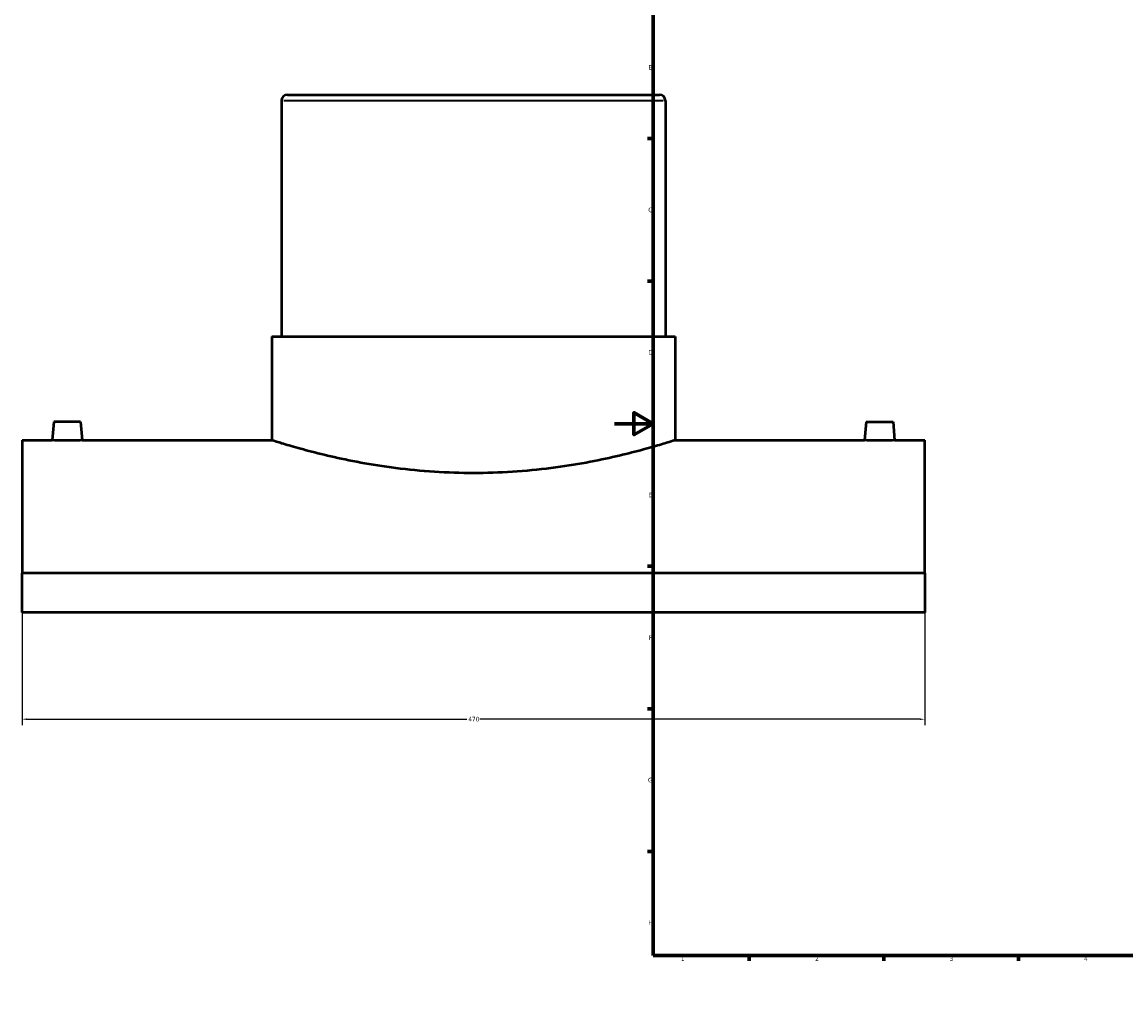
# Model space of a CAD drawing. Header units: millimetres. Extents: x -309 to 1502, y -360 to 1065.
# Tile 1 of 5: x -309 to 266, y 0 to 506. Entities that reach past the tile are written whole.
import ezdxf

# ---------------------------------------------------------------- set-up
doc = ezdxf.new("R2010")
doc.units = ezdxf.units.MM
for name, color, linetype, lineweight in [('Border (ANSI)', 7, 'Continuous', 70), ('Dimension (ANSI)', 7, 'Continuous', 25), ('Visible (ANSI)', 7, 'Continuous', 50), ('Visible Narrow (ANSI)', 7, 'Continuous', 35)]:
    doc.layers.add(name, color=color, linetype=linetype, lineweight=lineweight)
doc.styles.add('Note Text (ANSI)', font='tahoma.ttf')
doc.dimstyles.new('Default - mm (ANSI)', dxfattribs={"dimtxt": 2.4, "dimasz": 2.5, "dimexe": 3.175, "dimexo": 1.6002, "dimgap": 0.8, "dimtad": 0, "dimtoh": 1, "dimdec": 0, "dimrnd": 1e-08, "dimzin": 4, "dimdsep": 46, "dimtxsty": 'Note Text (ANSI)', "dimcen": 0.09, "dimdle": 10, "dimclrd": 256, "dimclre": 256, "dimclrt": 5, "dimadec": 1, "dimazin": 1, "dimtfac": 1.27, "dimtofl": 0, "dimtmove": 0, "dimatfit": 3, "dimfxl": 1, "dimtolj": 1, "dimtzin": 4, "dimlwd": -1, "dimlwe": -1, "dimarcsym": 0})

# ---------------------------------------------------------------- blocks, each defined once
blk = doc.blocks.new('Borders Default Border')
at = {"layer": 'Border (ANSI)'}
for p, q in [((70.08, 574), (70.08, 576.8)), ((140.17, 574), (140.17, 576.8)), ((210.25, 574), (210.25, 576.8)), ((280.33, 574), (280.33, 576.8)), ((350.42, 574), (350.42, 576.8)), ((490.58, 574), (490.58, 576.8)), ((560.67, 574), (560.67, 576.8)), ((630.75, 574), (630.75, 576.8)), ((700.83, 574), (700.83, 576.8)), ((770.92, 574), (770.92, 576.8)), ((20, 519.75), (17.2, 519.75)), ((821, 519.75), (823.8, 519.75)), ((20, 445.5), (17.2, 445.5)), ((821, 445.5), (823.8, 445.5)), ((20, 371.25), (17.2, 371.25)), ((821, 371.25), (823.8, 371.25)), ((20, 222.75), (17.2, 222.75)), ((821, 222.75), (823.8, 222.75)), ((20, 148.5), (17.2, 148.5)), ((821, 148.5), (823.8, 148.5)), ((20, 74.25), (17.2, 74.25)), ((821, 74.25), (823.8, 74.25)), ((70.08, 20), (70.08, 17.2)), ((140.17, 20), (140.17, 17.2)), ((210.25, 20), (210.25, 17.2)), ((280.33, 20), (280.33, 17.2)), ((350.42, 20), (350.42, 17.2)), ((490.58, 20), (490.58, 17.2)), ((560.67, 20), (560.67, 17.2)), ((630.75, 20), (630.75, 17.2)), ((700.83, 20), (700.83, 17.2)), ((770.92, 20), (770.92, 17.2))]:
    blk.add_line(p, q, dxfattribs=at)
at = {"layer": 'Border (ANSI)', "flags": 128}
for points in [[(420.5, 594), (420.5, 574), (414.73, 584), (426.27, 584), (420.5, 574)], [(20, 20), (20, 574), (821, 574), (821, 20), (20, 20)], [(0, 297), (20, 297), (10, 302.77), (10, 291.23), (20, 297)], [(841, 297), (821, 297), (831, 302.77), (831, 291.23), (821, 297)], [(420.5, 0), (420.5, 20), (414.73, 10), (426.27, 10), (420.5, 20)]]:
    blk.add_lwpolyline(points, dxfattribs=at)
at = {"layer": 'Border (ANSI)', "color": 5, "true_color": 0x0000ff, "char_height": 2.4, "attachment_point": 7, "style": 'Note Text (ANSI)'}
for s, insert in [('1', (34.5, 574.4)), ('2', (104.4, 574.4)), ('3', (174.46, 574.35)), ('4', (244.45, 574.4)), ('5', (314.67, 574.35)), ('6', (384.69, 574.35)), ('7', (454.8, 574.4)), ('8', (524.84, 574.35)), ('9', (594.92, 574.35)), ('10', (664.35, 574.35)), ('11', (734.43, 574.4)), ('12', (804.52, 574.4)), ('A', (17.38, 555.68)), ('A', (821.58, 555.68)), ('B', (17.67, 481.43)), ('B', (821.87, 481.43)), ('C', (17.51, 407.13)), ('C', (821.71, 407.13)), ('D', (17.52, 332.93)), ('D', (821.72, 332.93)), ('E', (17.71, 258.68)), ('E', (821.91, 258.68)), ('F', (17.78, 184.43)), ('F', (821.98, 184.43)), ('G', (17.4, 110.13)), ('G', (821.6, 110.13)), ('H', (17.53, 35.93)), ('H', (821.73, 35.93)), ('1', (34.5, 17.2)), ('2', (104.4, 17.2)), ('3', (174.46, 17.15)), ('4', (244.45, 17.2)), ('5', (314.67, 17.15)), ('6', (384.69, 17.15)), ('7', (454.8, 17.2)), ('8', (524.84, 17.15)), ('9', (594.92, 17.15)), ('10', (664.35, 17.15)), ('11', (734.43, 17.2)), ('12', (804.52, 17.2))]:
    blk.add_mtext(s, dxfattribs=dict(at, insert=insert))
blk = doc.blocks.new('*D6')
at = {"layer": 'Defpoints', "color": 0, "transparency": 16777216}
for p in [(-308.54, 219.2), (161.46, 219.2), (161.46, 143.09)]:
    blk.add_point(p, dxfattribs=at)
at = {"layer": 'Dimension (ANSI)', "transparency": 16777216}
for p, q in [((-308.54, 217.6), (-308.54, 139.92)), ((161.46, 217.6), (161.46, 139.92)), ((-306.04, 143.09), (-76.95, 143.09)), ((158.96, 143.09), (-70.14, 143.09))]:
    blk.add_line(p, q, dxfattribs=at)
for points in [[(-306.04, 143.51), (-306.04, 142.68), (-308.54, 143.09)], [(158.96, 143.51), (158.96, 142.68), (161.46, 143.09)]]:
    blk.add_solid(points, dxfattribs=at)
at = {"layer": 'Dimension (ANSI)', "color": 5, "transparency": 16777216, "insert": (-76.15, 144.34), "char_height": 2.4, "attachment_point": 1, "style": 'Note Text (ANSI)'}
blk.add_mtext('\\A1;470', dxfattribs=at)

msp = doc.modelspace()

# ---------------------------------------------------------------- linework, layer by layer
at = {"layer": 'Visible (ANSI)'}
for p, q in [((-170.39, 468.37), (23.31, 468.37)), ((-173.54, 465.22), (-173.54, 342.37)), ((26.46, 465.22), (26.46, 342.37)), ((-178.54, 342.37), (31.46, 342.37)), ((-178.54, 342.37), (-178.54, 288.37)), ((31.46, 342.37), (31.46, 288.37)), ((-292.04, 297.97), (-292.88, 288.37)), ((-278.04, 297.97), (-292.04, 297.97)), ((-278.04, 297.97), (-277.2, 288.37)), ((130.96, 297.97), (130.12, 288.37)), ((130.96, 297.97), (144.96, 297.97)), ((144.96, 297.97), (145.8, 288.37)), ((-308.54, 288.37), (-308.54, 219.2)), ((-308.54, 288.37), (-292.88, 288.37)), ((-277.2, 288.37), (-178.54, 288.37)), ((31.46, 288.37), (130.12, 288.37)), ((145.8, 288.37), (161.46, 288.37)), ((161.46, 219.2), (161.46, 288.37)), ((161.46, 219.2), (-308.54, 219.2)), ((-308.54, 198.66), (-308.54, 219.2)), ((161.46, 219.2), (161.46, 198.66)), ((161.46, 198.66), (-308.54, 198.66))]:
    msp.add_line(p, q, dxfattribs=at)
for centre, start, end in [((-170.39, 465.22), 90, 180), ((23.31, 465.22), 0, 90)]:
    msp.add_arc(centre, 3.15, start, end, dxfattribs=at)
for points, knots in [([(-277.2, 288.37), (-277.2, 288.37), (-277.4, 288.37), (-278.2, 288.35), (-278.8, 288.34), (-280.19, 288.32), (-281.07, 288.3), (-283.01, 288.29), (-284.06, 288.28), (-285.04, 288.28), (-286.03, 288.28), (-287.08, 288.29), (-289.01, 288.3), (-289.89, 288.32), (-291.28, 288.34), (-291.89, 288.35), (-292.68, 288.37), (-292.88, 288.37), (-292.88, 288.37)], [3.545802, 3.545802, 3.545802, 3.545802, 3.84125, 3.84125, 4.136699, 4.136699, 4.432217, 4.432217, 4.727736, 4.727736, 4.727736, 5.023254, 5.023254, 5.318773, 5.318773, 5.614221, 5.614221, 5.90967, 5.90967, 5.90967, 5.90967]), ([(31.46, 288.37), (31.46, 288.37), (30.82, 288.17), (28.14, 287.33), (26.1, 286.7), (20.73, 285.12), (17.39, 284.16), (9.7, 282.11), (5.34, 281.01), (-3.93, 278.87), (-9.17, 277.76), (-20.59, 275.66), (-26.77, 274.68), (-39.69, 273.03), (-46.44, 272.37), (-60.04, 271.5), (-66.9, 271.28), (-80.18, 271.28), (-87.04, 271.5), (-100.64, 272.37), (-107.39, 273.03), (-120.31, 274.68), (-126.49, 275.66), (-137.91, 277.76), (-143.15, 278.87), (-152.42, 281.01), (-156.78, 282.11), (-164.47, 284.16), (-167.81, 285.12), (-173.18, 286.7), (-175.22, 287.33), (-177.9, 288.17), (-178.54, 288.37), (-178.54, 288.37)], [15.940504, 15.940504, 15.940504, 15.940504, 17.932692, 17.932692, 19.92488, 19.92488, 21.917068, 21.917068, 23.909256, 23.909256, 25.902195, 25.902195, 27.895133, 27.895133, 29.888071, 29.888071, 31.881009, 31.881009, 33.873947, 33.873947, 35.866885, 35.866885, 37.859823, 37.859823, 39.852762, 39.852762, 41.84495, 41.84495, 43.837138, 43.837138, 45.829326, 45.829326, 47.821513, 47.821513, 47.821513, 47.821513]), ([(145.8, 288.37), (145.8, 288.37), (145.6, 288.37), (144.8, 288.35), (144.2, 288.34), (142.81, 288.32), (141.93, 288.3), (139.99, 288.29), (138.94, 288.28), (136.97, 288.28), (135.92, 288.29), (133.99, 288.3), (133.11, 288.32), (131.72, 288.34), (131.11, 288.35), (130.32, 288.37), (130.12, 288.37), (130.12, 288.37)], [1.181934, 1.181934, 1.181934, 1.181934, 1.477383, 1.477383, 1.772831, 1.772831, 2.06835, 2.06835, 2.363868, 2.363868, 2.659386, 2.659386, 2.954905, 2.954905, 3.250353, 3.250353, 3.545802, 3.545802, 3.545802, 3.545802])]:
    msp.add_open_spline(points, degree=3, knots=knots, dxfattribs=at)
at = {"layer": 'Visible Narrow (ANSI)'}
msp.add_line((25.23, 465.22), (-172.31, 465.22), dxfattribs=at)

# ---------------------------------------------------------------- block references
msp.add_blockref('Borders Default Border', (0, 0))

# ---------------------------------------------------------------- dimensions: what is measured, and where the dimension line sits
at = {"layer": 'Dimension (ANSI)'}
dim = msp.add_linear_dim(base=(161.46, 143.09), p1=(-308.54, 219.2), p2=(161.46, 219.2), dimstyle='Default - mm (ANSI)', override={"dimgap": 0.8, "dimtoh": 0, "dimdec": 0, "dimtol": 0, "dimlim": 0, "dimtp": 0, "dimtm": 0, "dimtdec": 2, "dimatfit": 1}, dxfattribs=at)
dim.commit()
dim.dimension.update_dxf_attribs({"geometry": '*D6', "text_midpoint": (-73.54, 143.09), "dimtype": 160})

doc.saveas('drawing.dxf')
